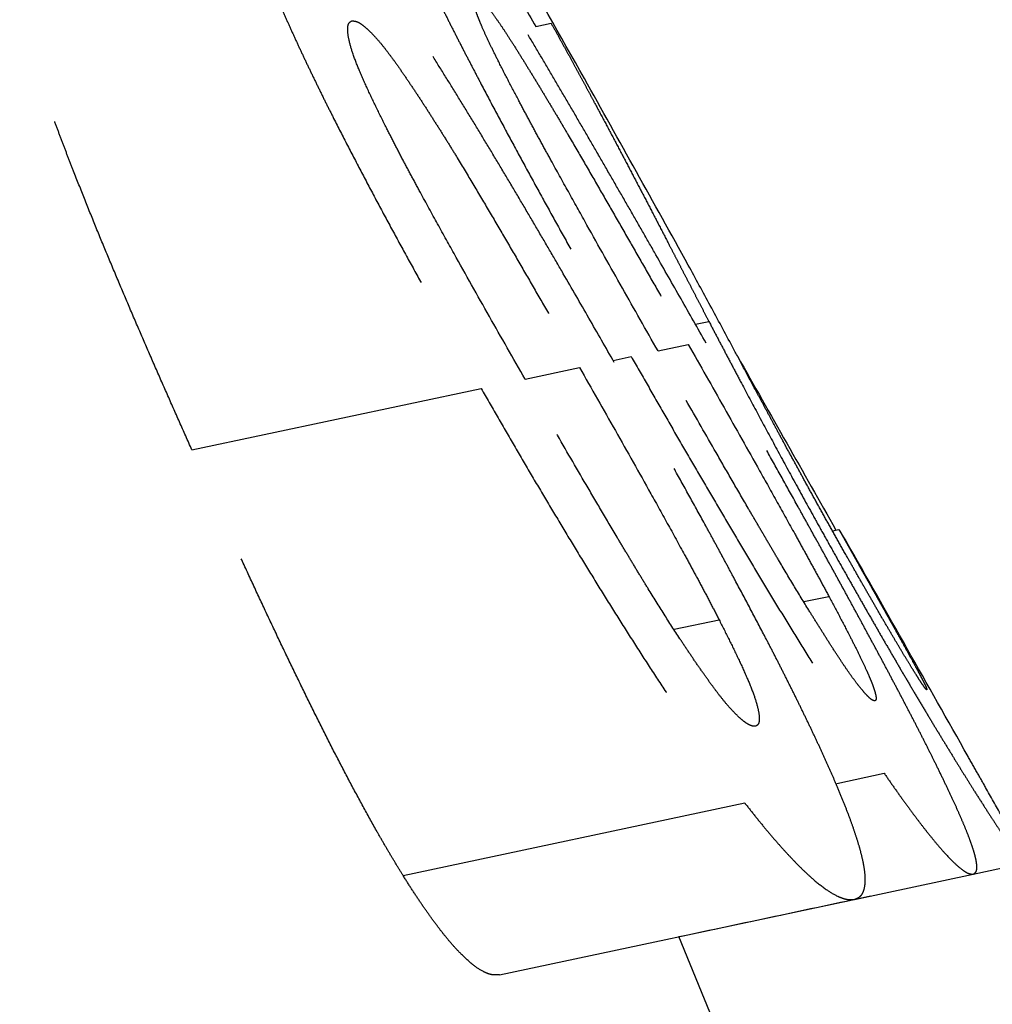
# Model space of a CAD drawing. Header units: millimetres. Extents: x -50096 to 615650, y 194565 to 243945.
# Tile 166 of 256: x 240233 to 240247, y 221542 to 221556. Entities that reach past the tile are written whole.
import ezdxf

# ---------------------------------------------------------------- set-up
doc = ezdxf.new("R2010")
doc.units = ezdxf.units.MM
doc.linetypes.add('ГТО-1 Пунктир', pattern=[7, 5, -2])
doc.layers.add('ГТО-2_Размеры_035', color=2, linetype='Continuous', lineweight=35)
doc.layers.add('ОГОС_Пунктир_025', color=151, linetype='ГТО-1 Пунктир', lineweight=25)

# ---------------------------------------------------------------- blocks, each defined once
blk = doc.blocks.new('ОГСО_Затвор_План')
at = {"layer": 'ОГОС_Пунктир_025'}
for p, q in [((-747.781, 49.423), (-747.559, 49.423)), ((-747.781, 49.423), (-747.559, 49.423)), ((-746.457, 44.866), (-746.262, 44.866)), ((-746.457, 44.866), (-746.262, 44.866)), ((-753.74, 44.609), (-749.589, 44.609)), ((-753.74, 44.609), (-749.589, 44.609)), ((-748.955, 44.609), (-748.175, 44.609)), ((-748.955, 44.609), (-748.175, 44.609)), ((-747.692, 44.609), (-747.432, 44.609)), ((-747.692, 44.609), (-747.432, 44.609)), ((-747.048, 44.609), (-746.613, 44.609)), ((-747.048, 44.609), (-746.613, 44.609)), ((-745.177, 41.629), (-745.085, 41.629)), ((-745.177, 41.629), (-745.085, 41.629)), ((-747.637, 40.738), (-746.994, 40.738)), ((-747.637, 40.738), (-746.994, 40.738)), ((-745.776, 40.738), (-745.417, 40.738)), ((-745.776, 40.738), (-745.417, 40.738)), ((-752.082, 38.145), (-747.177, 38.145)), ((-752.082, 38.145), (-747.177, 38.145)), ((-745.856, 38.145), (-745.174, 38.145)), ((-745.856, 38.145), (-745.174, 38.145)), ((-751.047, 36.5), (-745.952, 36.5)), ((-751.047, 36.5), (-745.952, 36.5)), ((-745.952, 36.5), (-744.246, 36.5)), ((-745.952, 36.5), (-744.246, 36.5)), ((-744.246, 36.5), (-743.505, 36.5)), ((-744.246, 36.5), (-743.505, 36.5))]:
    blk.add_line(p, q, dxfattribs=at)
blk.add_arc((-1117.17, -31.95), 374.999, 4.7854, 10.51747, dxfattribs=at)
blk.add_arc((-1117.17, -31.95), 374.999, 4.7854, 10.51747, dxfattribs=at)
for points, knots in [([(-747.682, 44.577), (-747.755, 44.806), (-747.901, 45.263), (-748.086, 45.833), (-748.235, 46.288), (-748.348, 46.629), (-748.461, 46.968), (-748.575, 47.307), (-748.69, 47.645), (-748.806, 47.982), (-748.922, 48.317), (-749.04, 48.648), (-749.157, 48.976), (-749.275, 49.299), (-749.395, 49.618), (-749.495, 49.88), (-749.576, 50.087), (-749.636, 50.239), (-749.696, 50.387), (-749.775, 50.578), (-749.873, 50.807), (-749.991, 51.071), (-750.107, 51.321), (-750.222, 51.555), (-750.333, 51.77), (-750.441, 51.965), (-750.546, 52.139), (-750.646, 52.292), (-750.741, 52.421), (-750.832, 52.525), (-750.917, 52.605), (-750.995, 52.662), (-751.072, 52.694), (-751.121, 52.702), (-751.145, 52.705)], [0, 0, 0, 0, 0.720382, 1.439536, 1.798502, 2.157079, 2.515139, 2.87272, 3.229817, 3.586167, 3.940861, 4.292479, 4.640895, 4.985858, 5.325978, 5.66166, 5.828022, 5.991584, 6.15119, 6.307769, 6.611127, 6.899694, 7.17517, 7.437218, 7.680612, 7.903092, 8.106214, 8.289549, 8.45035, 8.587359, 8.702836, 8.799208, 8.878171, 8.948832, 8.948832, 8.948832, 8.948832]), ([(-747.682, 44.577), (-747.755, 44.806), (-747.901, 45.263), (-748.086, 45.833), (-748.235, 46.288), (-748.348, 46.629), (-748.461, 46.968), (-748.575, 47.307), (-748.69, 47.645), (-748.806, 47.982), (-748.922, 48.317), (-749.04, 48.648), (-749.157, 48.976), (-749.275, 49.299), (-749.395, 49.618), (-749.495, 49.88), (-749.576, 50.087), (-749.636, 50.239), (-749.696, 50.387), (-749.775, 50.578), (-749.873, 50.807), (-749.991, 51.071), (-750.107, 51.321), (-750.222, 51.555), (-750.333, 51.77), (-750.441, 51.965), (-750.546, 52.139), (-750.646, 52.292), (-750.741, 52.421), (-750.832, 52.525), (-750.917, 52.605), (-750.995, 52.662), (-751.072, 52.694), (-751.121, 52.702), (-751.145, 52.705)], [0, 0, 0, 0, 0.720382, 1.439536, 1.798502, 2.157079, 2.515139, 2.87272, 3.229817, 3.586167, 3.940861, 4.292479, 4.640895, 4.985858, 5.325978, 5.66166, 5.828022, 5.991584, 6.15119, 6.307769, 6.611127, 6.899694, 7.17517, 7.437218, 7.680612, 7.903092, 8.106214, 8.289549, 8.45035, 8.587359, 8.702836, 8.799208, 8.878171, 8.948832, 8.948832, 8.948832, 8.948832]), ([(-746.364, 44.577), (-746.436, 44.804), (-746.58, 45.257), (-746.76, 45.822), (-746.904, 46.274), (-747.013, 46.612), (-747.122, 46.949), (-747.231, 47.286), (-747.34, 47.622), (-747.45, 47.957), (-747.56, 48.29), (-747.67, 48.621), (-747.779, 48.948), (-747.889, 49.271), (-747.998, 49.59), (-748.089, 49.853), (-748.161, 50.06), (-748.215, 50.213), (-748.268, 50.362), (-748.338, 50.553), (-748.422, 50.785), (-748.523, 51.051), (-748.621, 51.303), (-748.716, 51.539), (-748.806, 51.758), (-748.892, 51.955), (-748.973, 52.132), (-749.049, 52.286), (-749.119, 52.416), (-749.182, 52.521), (-749.239, 52.601), (-749.289, 52.659), (-749.336, 52.693), (-749.367, 52.702), (-749.381, 52.705)], [0, 0, 0, 0, 0.713226, 1.425255, 1.780667, 2.135698, 2.490218, 2.844257, 3.197793, 3.55064, 3.901971, 4.250295, 4.595405, 4.937126, 5.274049, 5.606422, 5.771167, 5.933129, 6.090919, 6.245529, 6.545074, 6.829567, 7.100165, 7.356455, 7.593343, 7.808374, 8.002821, 8.176056, 8.324101, 8.44569, 8.543561, 8.619185, 8.673001, 8.715655, 8.715655, 8.715655, 8.715655]), ([(-746.364, 44.577), (-746.436, 44.804), (-746.58, 45.257), (-746.76, 45.822), (-746.904, 46.274), (-747.013, 46.612), (-747.122, 46.949), (-747.231, 47.286), (-747.34, 47.622), (-747.45, 47.957), (-747.56, 48.29), (-747.67, 48.621), (-747.779, 48.948), (-747.889, 49.271), (-747.998, 49.59), (-748.089, 49.853), (-748.161, 50.06), (-748.215, 50.213), (-748.268, 50.362), (-748.338, 50.553), (-748.422, 50.785), (-748.523, 51.051), (-748.621, 51.303), (-748.716, 51.539), (-748.806, 51.758), (-748.892, 51.955), (-748.973, 52.132), (-749.049, 52.286), (-749.119, 52.416), (-749.182, 52.521), (-749.239, 52.601), (-749.289, 52.659), (-749.336, 52.693), (-749.367, 52.702), (-749.381, 52.705)], [0, 0, 0, 0, 0.713226, 1.425255, 1.780667, 2.135698, 2.490218, 2.844257, 3.197793, 3.55064, 3.901971, 4.250295, 4.595405, 4.937126, 5.274049, 5.606422, 5.771167, 5.933129, 6.090919, 6.245529, 6.545074, 6.829567, 7.100165, 7.356455, 7.593343, 7.808374, 8.002821, 8.176056, 8.324101, 8.44569, 8.543561, 8.619185, 8.673001, 8.715655, 8.715655, 8.715655, 8.715655]), ([(-748.752, 52.5), (-748.665, 52.223), (-748.49, 51.669), (-748.241, 50.879), (-748.004, 50.131), (-747.855, 49.659), (-747.781, 49.423)], [0, 0, 0, 0, 0.871476, 1.742953, 2.484828, 3.226704, 3.226704, 3.226704, 3.226704]), ([(-748.752, 52.5), (-748.665, 52.223), (-748.49, 51.669), (-748.241, 50.879), (-748.004, 50.131), (-747.855, 49.659), (-747.781, 49.423)], [0, 0, 0, 0, 0.871476, 1.742953, 2.484828, 3.226704, 3.226704, 3.226704, 3.226704]), ([(-753.74, 44.609), (-753.77, 44.75), (-753.829, 45.03), (-753.918, 45.451), (-754.005, 45.871), (-754.09, 46.291), (-754.174, 46.711), (-754.255, 47.13), (-754.335, 47.548), (-754.411, 47.964), (-754.483, 48.376), (-754.541, 48.717), (-754.585, 48.988), (-754.617, 49.189), (-754.647, 49.389), (-754.676, 49.587), (-754.703, 49.783), (-754.729, 49.978), (-754.753, 50.171), (-754.775, 50.361), (-754.794, 50.548), (-754.812, 50.729), (-754.826, 50.907), (-754.834, 51.023), (-754.838, 51.08)], [0, 0, 0, 0, 0.430254, 0.860046, 1.289344, 1.718042, 2.145959, 2.57325, 2.999505, 3.422361, 3.841035, 4.255535, 4.460461, 4.66372, 4.865822, 5.066367, 5.264666, 5.460937, 5.655547, 5.84749, 6.035367, 6.218373, 6.395455, 6.568365, 6.568365, 6.568365, 6.568365]), ([(-753.74, 44.609), (-753.77, 44.75), (-753.829, 45.03), (-753.918, 45.451), (-754.005, 45.871), (-754.09, 46.291), (-754.174, 46.711), (-754.255, 47.13), (-754.335, 47.548), (-754.411, 47.964), (-754.483, 48.376), (-754.541, 48.717), (-754.585, 48.988), (-754.617, 49.189), (-754.647, 49.389), (-754.676, 49.587), (-754.703, 49.783), (-754.729, 49.978), (-754.753, 50.171), (-754.775, 50.361), (-754.794, 50.548), (-754.812, 50.729), (-754.826, 50.907), (-754.834, 51.023), (-754.838, 51.08)], [0, 0, 0, 0, 0.430254, 0.860046, 1.289344, 1.718042, 2.145959, 2.57325, 2.999505, 3.422361, 3.841035, 4.255535, 4.460461, 4.66372, 4.865822, 5.066367, 5.264666, 5.460937, 5.655547, 5.84749, 6.035367, 6.218373, 6.395455, 6.568365, 6.568365, 6.568365, 6.568365]), ([(-751.339, 51.08), (-751.329, 51.022), (-751.31, 50.905), (-751.279, 50.727), (-751.245, 50.545), (-751.208, 50.36), (-751.168, 50.171), (-751.126, 49.979), (-751.082, 49.785), (-751.036, 49.588), (-750.987, 49.388), (-750.937, 49.186), (-750.885, 48.982), (-750.814, 48.709), (-750.721, 48.365), (-750.607, 47.952), (-750.489, 47.536), (-750.367, 47.118), (-750.243, 46.7), (-750.116, 46.282), (-749.987, 45.864), (-749.856, 45.446), (-749.723, 45.027), (-749.634, 44.749), (-749.589, 44.609)], [0, 0, 0, 0, 0.176718, 0.356982, 0.542191, 0.731386, 0.92432, 1.120692, 1.319879, 1.522282, 1.728301, 1.936856, 2.146928, 2.358397, 2.784634, 3.21392, 3.646356, 4.081674, 4.518116, 4.95513, 5.392862, 5.831142, 6.269877, 6.709042, 6.709042, 6.709042, 6.709042]), ([(-751.339, 51.08), (-751.329, 51.022), (-751.31, 50.905), (-751.279, 50.727), (-751.245, 50.545), (-751.208, 50.36), (-751.168, 50.171), (-751.126, 49.979), (-751.082, 49.785), (-751.036, 49.588), (-750.987, 49.388), (-750.937, 49.186), (-750.885, 48.982), (-750.814, 48.709), (-750.721, 48.365), (-750.607, 47.952), (-750.489, 47.536), (-750.367, 47.118), (-750.243, 46.7), (-750.116, 46.282), (-749.987, 45.864), (-749.856, 45.446), (-749.723, 45.027), (-749.634, 44.749), (-749.589, 44.609)], [0, 0, 0, 0, 0.176718, 0.356982, 0.542191, 0.731386, 0.92432, 1.120692, 1.319879, 1.522282, 1.728301, 1.936856, 2.146928, 2.358397, 2.784634, 3.21392, 3.646356, 4.081674, 4.518116, 4.95513, 5.392862, 5.831142, 6.269877, 6.709042, 6.709042, 6.709042, 6.709042]), ([(-749.283, 51.08), (-749.27, 51.023), (-749.244, 50.906), (-749.204, 50.728), (-749.161, 50.547), (-749.116, 50.362), (-749.069, 50.174), (-749.021, 49.984), (-748.97, 49.79), (-748.919, 49.593), (-748.865, 49.394), (-748.81, 49.193), (-748.754, 48.99), (-748.678, 48.717), (-748.58, 48.374), (-748.46, 47.96), (-748.338, 47.544), (-748.213, 47.126), (-748.086, 46.708), (-747.958, 46.288), (-747.828, 45.869), (-747.697, 45.449), (-747.565, 45.029), (-747.476, 44.749), (-747.432, 44.609)], [0, 0, 0, 0, 0.177938, 0.359373, 0.545677, 0.735894, 0.929766, 1.126997, 1.326971, 1.530052, 1.736648, 1.945729, 2.15643, 2.368613, 2.796151, 3.226624, 3.660052, 4.096566, 4.534537, 4.973057, 5.412261, 5.851986, 6.29214, 6.732696, 6.732696, 6.732696, 6.732696]), ([(-749.283, 51.08), (-749.27, 51.023), (-749.244, 50.906), (-749.204, 50.728), (-749.161, 50.547), (-749.116, 50.362), (-749.069, 50.174), (-749.021, 49.984), (-748.97, 49.79), (-748.919, 49.593), (-748.865, 49.394), (-748.81, 49.193), (-748.754, 48.99), (-748.678, 48.717), (-748.58, 48.374), (-748.46, 47.96), (-748.338, 47.544), (-748.213, 47.126), (-748.086, 46.708), (-747.958, 46.288), (-747.828, 45.869), (-747.697, 45.449), (-747.565, 45.029), (-747.476, 44.749), (-747.432, 44.609)], [0, 0, 0, 0, 0.177938, 0.359373, 0.545677, 0.735894, 0.929766, 1.126997, 1.326971, 1.530052, 1.736648, 1.945729, 2.15643, 2.368613, 2.796151, 3.226624, 3.660052, 4.096566, 4.534537, 4.973057, 5.412261, 5.851986, 6.29214, 6.732696, 6.732696, 6.732696, 6.732696]), ([(-750.128, 48.468), (-750.154, 48.569), (-750.205, 48.768), (-750.275, 49.06), (-750.333, 49.333), (-750.373, 49.573), (-750.388, 49.768), (-750.381, 49.899), (-750.363, 49.973), (-750.345, 50.011), (-750.318, 50.031), (-750.299, 50.036), (-750.29, 50.039)], [0, 0, 0, 0, 0.312474, 0.616275, 0.900183, 1.149311, 1.346099, 1.486805, 1.538093, 1.577028, 1.60744, 1.636125, 1.636125, 1.636125, 1.636125]), ([(-750.128, 48.468), (-750.154, 48.569), (-750.205, 48.768), (-750.275, 49.06), (-750.333, 49.333), (-750.373, 49.573), (-750.388, 49.768), (-750.381, 49.899), (-750.363, 49.973), (-750.345, 50.011), (-750.318, 50.031), (-750.299, 50.036), (-750.29, 50.039)], [0, 0, 0, 0, 0.312474, 0.616275, 0.900183, 1.149311, 1.346099, 1.486805, 1.538093, 1.577028, 1.60744, 1.636125, 1.636125, 1.636125, 1.636125]), ([(-750.29, 50.039), (-750.275, 50.035), (-750.244, 50.026), (-750.194, 49.994), (-750.143, 49.937), (-750.085, 49.859), (-750.022, 49.761), (-749.955, 49.64), (-749.886, 49.499), (-749.814, 49.341), (-749.742, 49.171), (-749.67, 48.993), (-749.597, 48.81), (-749.525, 48.623), (-749.454, 48.433), (-749.382, 48.24), (-749.311, 48.045), (-749.218, 47.78), (-749.103, 47.446), (-748.968, 47.044), (-748.833, 46.64), (-748.7, 46.235), (-748.568, 45.829), (-748.436, 45.423), (-748.305, 45.016), (-748.218, 44.745), (-748.175, 44.609)], [0, 0, 0, 0, 0.044344, 0.098651, 0.174533, 0.272692, 0.388904, 0.526096, 0.685324, 0.860214, 1.046689, 1.24024, 1.43737, 1.637522, 1.840298, 2.045759, 2.254265, 2.464823, 2.887587, 3.312152, 3.737992, 4.164603, 4.591685, 5.018859, 5.446151, 5.873548, 5.873548, 5.873548, 5.873548]), ([(-750.29, 50.039), (-750.275, 50.035), (-750.244, 50.026), (-750.194, 49.994), (-750.143, 49.937), (-750.085, 49.859), (-750.022, 49.761), (-749.955, 49.64), (-749.886, 49.499), (-749.814, 49.341), (-749.742, 49.171), (-749.67, 48.993), (-749.597, 48.81), (-749.525, 48.623), (-749.454, 48.433), (-749.382, 48.24), (-749.311, 48.045), (-749.218, 47.78), (-749.103, 47.446), (-748.968, 47.044), (-748.833, 46.64), (-748.7, 46.235), (-748.568, 45.829), (-748.436, 45.423), (-748.305, 45.016), (-748.218, 44.745), (-748.175, 44.609)], [0, 0, 0, 0, 0.044344, 0.098651, 0.174533, 0.272692, 0.388904, 0.526096, 0.685324, 0.860214, 1.046689, 1.24024, 1.43737, 1.637522, 1.840298, 2.045759, 2.254265, 2.464823, 2.887587, 3.312152, 3.737992, 4.164603, 4.591685, 5.018859, 5.446151, 5.873548, 5.873548, 5.873548, 5.873548]), ([(-748.233, 48.468), (-748.262, 48.569), (-748.317, 48.767), (-748.388, 49.028), (-748.444, 49.248), (-748.486, 49.421), (-748.518, 49.568), (-748.54, 49.687), (-748.554, 49.779), (-748.564, 49.857), (-748.568, 49.921), (-748.568, 49.971), (-748.564, 50.007), (-748.553, 50.03), (-748.541, 50.036), (-748.536, 50.039)], [0, 0, 0, 0, 0.313335, 0.618146, 0.811621, 0.991903, 1.154824, 1.262277, 1.354768, 1.432749, 1.497346, 1.547733, 1.582966, 1.604813, 1.621661, 1.621661, 1.621661, 1.621661]), ([(-748.233, 48.468), (-748.262, 48.569), (-748.317, 48.767), (-748.388, 49.028), (-748.444, 49.248), (-748.486, 49.421), (-748.518, 49.568), (-748.54, 49.687), (-748.554, 49.779), (-748.564, 49.857), (-748.568, 49.921), (-748.568, 49.971), (-748.564, 50.007), (-748.553, 50.03), (-748.541, 50.036), (-748.536, 50.039)], [0, 0, 0, 0, 0.313335, 0.618146, 0.811621, 0.991903, 1.154824, 1.262277, 1.354768, 1.432749, 1.497346, 1.547733, 1.582966, 1.604813, 1.621661, 1.621661, 1.621661, 1.621661]), ([(-748.536, 50.039), (-748.527, 50.035), (-748.506, 50.025), (-748.474, 49.99), (-748.439, 49.934), (-748.396, 49.856), (-748.347, 49.755), (-748.293, 49.633), (-748.235, 49.49), (-748.173, 49.33), (-748.109, 49.158), (-748.044, 48.979), (-747.979, 48.795), (-747.913, 48.609), (-747.848, 48.42), (-747.782, 48.228), (-747.716, 48.033), (-747.628, 47.768), (-747.518, 47.435), (-747.388, 47.034), (-747.258, 46.632), (-747.128, 46.228), (-746.998, 45.824), (-746.869, 45.419), (-746.741, 45.014), (-746.655, 44.744), (-746.613, 44.609)], [0, 0, 0, 0, 0.028894, 0.070412, 0.136866, 0.227885, 0.338715, 0.472338, 0.629168, 0.802252, 0.987149, 1.178772, 1.373675, 1.571447, 1.771716, 1.974543, 2.180496, 2.389332, 2.809931, 3.232099, 3.655335, 4.079347, 4.503914, 4.928563, 5.353322, 5.778176, 5.778176, 5.778176, 5.778176]), ([(-748.536, 50.039), (-748.527, 50.035), (-748.506, 50.025), (-748.474, 49.99), (-748.439, 49.934), (-748.396, 49.856), (-748.347, 49.755), (-748.293, 49.633), (-748.235, 49.49), (-748.173, 49.33), (-748.109, 49.158), (-748.044, 48.979), (-747.979, 48.795), (-747.913, 48.609), (-747.848, 48.42), (-747.782, 48.228), (-747.716, 48.033), (-747.628, 47.768), (-747.518, 47.435), (-747.388, 47.034), (-747.258, 46.632), (-747.128, 46.228), (-746.998, 45.824), (-746.869, 45.419), (-746.741, 45.014), (-746.655, 44.744), (-746.613, 44.609)], [0, 0, 0, 0, 0.028894, 0.070412, 0.136866, 0.227885, 0.338715, 0.472338, 0.629168, 0.802252, 0.987149, 1.178772, 1.373675, 1.571447, 1.771716, 1.974543, 2.180496, 2.389332, 2.809931, 3.232099, 3.655335, 4.079347, 4.503914, 4.928563, 5.353322, 5.778176, 5.778176, 5.778176, 5.778176]), ([(-747.559, 49.423), (-747.541, 49.367), (-747.507, 49.255), (-747.457, 49.09), (-747.409, 48.929), (-747.362, 48.773), (-747.318, 48.622), (-747.274, 48.476), (-747.233, 48.333), (-747.179, 48.148), (-747.113, 47.92), (-747.035, 47.648), (-746.958, 47.378), (-746.883, 47.109), (-746.808, 46.842), (-746.733, 46.573), (-746.659, 46.302), (-746.596, 46.074), (-746.545, 45.889), (-746.506, 45.749), (-746.468, 45.607), (-746.428, 45.464), (-746.388, 45.318), (-746.347, 45.17), (-746.305, 45.019), (-746.277, 44.917), (-746.262, 44.866)], [0, 0, 0, 0, 0.176924, 0.3508, 0.518655, 0.680358, 0.837806, 0.99109, 1.138837, 1.283218, 1.569114, 1.851951, 2.132978, 2.411292, 2.688067, 2.966793, 3.247592, 3.531796, 3.676366, 3.822331, 3.968882, 4.117214, 4.268527, 4.421952, 4.578486, 4.738599, 4.738599, 4.738599, 4.738599]), ([(-747.559, 49.423), (-747.541, 49.367), (-747.507, 49.255), (-747.457, 49.09), (-747.409, 48.929), (-747.362, 48.773), (-747.318, 48.622), (-747.274, 48.476), (-747.233, 48.333), (-747.179, 48.148), (-747.113, 47.92), (-747.035, 47.648), (-746.958, 47.378), (-746.883, 47.109), (-746.808, 46.842), (-746.733, 46.573), (-746.659, 46.302), (-746.596, 46.074), (-746.545, 45.889), (-746.506, 45.749), (-746.468, 45.607), (-746.428, 45.464), (-746.388, 45.318), (-746.347, 45.17), (-746.305, 45.019), (-746.277, 44.917), (-746.262, 44.866)], [0, 0, 0, 0, 0.176924, 0.3508, 0.518655, 0.680358, 0.837806, 0.99109, 1.138837, 1.283218, 1.569114, 1.851951, 2.132978, 2.411292, 2.688067, 2.966793, 3.247592, 3.531796, 3.676366, 3.822331, 3.968882, 4.117214, 4.268527, 4.421952, 4.578486, 4.738599, 4.738599, 4.738599, 4.738599]), ([(-748.955, 44.609), (-749.059, 44.931), (-749.264, 45.575), (-749.517, 46.382), (-749.714, 47.027), (-749.835, 47.43), (-749.929, 47.752), (-749.998, 47.991), (-750.064, 48.23), (-750.107, 48.389), (-750.128, 48.468)], [0, 0, 0, 0, 1.014642, 2.028449, 2.534442, 3.03898, 3.290222, 3.539962, 3.787586, 4.033598, 4.033598, 4.033598, 4.033598]), ([(-748.955, 44.609), (-749.059, 44.931), (-749.264, 45.575), (-749.517, 46.382), (-749.714, 47.027), (-749.835, 47.43), (-749.929, 47.752), (-749.998, 47.991), (-750.064, 48.23), (-750.107, 48.389), (-750.128, 48.468)], [0, 0, 0, 0, 1.014642, 2.028449, 2.534442, 3.03898, 3.290222, 3.539962, 3.787586, 4.033598, 4.033598, 4.033598, 4.033598]), ([(-747.048, 44.609), (-747.15, 44.932), (-747.354, 45.577), (-747.607, 46.384), (-747.805, 47.03), (-747.928, 47.432), (-748.025, 47.753), (-748.096, 47.993), (-748.165, 48.231), (-748.211, 48.389), (-748.233, 48.468)], [0, 0, 0, 0, 1.015484, 2.03013, 2.536537, 3.041493, 3.29295, 3.54292, 3.790796, 4.037073, 4.037073, 4.037073, 4.037073]), ([(-747.048, 44.609), (-747.15, 44.932), (-747.354, 45.577), (-747.607, 46.384), (-747.805, 47.03), (-747.928, 47.432), (-748.025, 47.753), (-748.096, 47.993), (-748.165, 48.231), (-748.211, 48.389), (-748.233, 48.468)], [0, 0, 0, 0, 1.015484, 2.03013, 2.536537, 3.041493, 3.29295, 3.54292, 3.790796, 4.037073, 4.037073, 4.037073, 4.037073]), ([(-745.627, 43.116), (-745.644, 43.175), (-745.678, 43.293), (-745.729, 43.467), (-745.778, 43.636), (-745.842, 43.856), (-745.92, 44.127), (-746.043, 44.552), (-746.196, 45.076), (-746.32, 45.492), (-746.381, 45.699)], [0, 0, 0, 0, 0.186707, 0.367592, 0.543273, 0.71599, 1.054606, 1.388181, 2.044346, 2.691193, 2.691193, 2.691193, 2.691193]), ([(-745.627, 43.116), (-745.644, 43.175), (-745.678, 43.293), (-745.729, 43.467), (-745.778, 43.636), (-745.842, 43.856), (-745.92, 44.127), (-746.043, 44.552), (-746.196, 45.076), (-746.32, 45.492), (-746.381, 45.699)], [0, 0, 0, 0, 0.186707, 0.367592, 0.543273, 0.71599, 1.054606, 1.388181, 2.044346, 2.691193, 2.691193, 2.691193, 2.691193]), ([(-746.262, 44.866), (-746.242, 44.791), (-746.2, 44.642), (-746.136, 44.416), (-746.071, 44.187), (-745.982, 43.872), (-745.866, 43.468), (-745.721, 42.971), (-745.569, 42.459), (-745.438, 42.023), (-745.329, 41.668), (-745.245, 41.397), (-745.16, 41.125), (-745.103, 40.944), (-745.074, 40.853)], [0, 0, 0, 0, 0.231865, 0.465788, 0.703739, 0.9466, 1.447655, 1.965583, 2.498918, 3.049339, 3.330719, 3.614638, 3.899633, 4.185226, 4.185226, 4.185226, 4.185226]), ([(-746.262, 44.866), (-746.242, 44.791), (-746.2, 44.642), (-746.136, 44.416), (-746.071, 44.187), (-745.982, 43.872), (-745.866, 43.468), (-745.721, 42.971), (-745.569, 42.459), (-745.438, 42.023), (-745.329, 41.668), (-745.245, 41.397), (-745.16, 41.125), (-745.103, 40.944), (-745.074, 40.853)], [0, 0, 0, 0, 0.231865, 0.465788, 0.703739, 0.9466, 1.447655, 1.965583, 2.498918, 3.049339, 3.330719, 3.614638, 3.899633, 4.185226, 4.185226, 4.185226, 4.185226]), ([(-752.082, 38.145), (-752.102, 38.201), (-752.143, 38.314), (-752.202, 38.486), (-752.26, 38.662), (-752.338, 38.904), (-752.432, 39.215), (-752.543, 39.597), (-752.653, 39.99), (-752.76, 40.392), (-752.865, 40.802), (-752.969, 41.217), (-753.071, 41.635), (-753.171, 42.056), (-753.269, 42.479), (-753.366, 42.903), (-753.461, 43.329), (-753.555, 43.755), (-753.648, 44.182), (-753.709, 44.467), (-753.74, 44.609)], [0, 0, 0, 0, 0.178864, 0.360597, 0.546151, 0.734732, 1.122277, 1.521196, 1.928813, 2.346187, 2.770701, 3.198505, 3.628619, 4.06112, 4.495649, 4.931282, 5.367422, 5.803991, 6.240903, 6.678138, 6.678138, 6.678138, 6.678138]), ([(-752.082, 38.145), (-752.102, 38.201), (-752.143, 38.314), (-752.202, 38.486), (-752.26, 38.662), (-752.338, 38.904), (-752.432, 39.215), (-752.543, 39.597), (-752.653, 39.99), (-752.76, 40.392), (-752.865, 40.802), (-752.969, 41.217), (-753.071, 41.635), (-753.171, 42.056), (-753.269, 42.479), (-753.366, 42.903), (-753.461, 43.329), (-753.555, 43.755), (-753.648, 44.182), (-753.709, 44.467), (-753.74, 44.609)], [0, 0, 0, 0, 0.178864, 0.360597, 0.546151, 0.734732, 1.122277, 1.521196, 1.928813, 2.346187, 2.770701, 3.198505, 3.628619, 4.06112, 4.495649, 4.931282, 5.367422, 5.803991, 6.240903, 6.678138, 6.678138, 6.678138, 6.678138]), ([(-749.589, 44.609), (-749.543, 44.467), (-749.451, 44.182), (-749.31, 43.755), (-749.169, 43.33), (-749.027, 42.905), (-748.882, 42.483), (-748.735, 42.061), (-748.587, 41.642), (-748.437, 41.224), (-748.284, 40.811), (-748.131, 40.402), (-747.975, 39.999), (-747.817, 39.604), (-747.659, 39.218), (-747.526, 38.905), (-747.418, 38.662), (-747.338, 38.486), (-747.258, 38.314), (-747.204, 38.201), (-747.177, 38.145)], [0, 0, 0, 0, 0.449527, 0.898513, 1.346923, 1.794618, 2.241433, 2.687522, 3.13291, 3.576851, 4.017752, 4.454845, 4.887477, 5.313828, 5.732162, 6.137822, 6.334895, 6.528627, 6.718164, 6.904564, 6.904564, 6.904564, 6.904564]), ([(-749.589, 44.609), (-749.543, 44.467), (-749.451, 44.182), (-749.31, 43.755), (-749.169, 43.33), (-749.027, 42.905), (-748.882, 42.483), (-748.735, 42.061), (-748.587, 41.642), (-748.437, 41.224), (-748.284, 40.811), (-748.131, 40.402), (-747.975, 39.999), (-747.817, 39.604), (-747.659, 39.218), (-747.526, 38.905), (-747.418, 38.662), (-747.338, 38.486), (-747.258, 38.314), (-747.204, 38.201), (-747.177, 38.145)], [0, 0, 0, 0, 0.449527, 0.898513, 1.346923, 1.794618, 2.241433, 2.687522, 3.13291, 3.576851, 4.017752, 4.454845, 4.887477, 5.313828, 5.732162, 6.137822, 6.334895, 6.528627, 6.718164, 6.904564, 6.904564, 6.904564, 6.904564]), ([(-746.806, 39.167), (-746.82, 39.171), (-746.853, 39.179), (-746.902, 39.215), (-746.955, 39.273), (-747.014, 39.351), (-747.079, 39.452), (-747.148, 39.573), (-747.219, 39.716), (-747.292, 39.875), (-747.366, 40.045), (-747.441, 40.223), (-747.515, 40.406), (-747.614, 40.656), (-747.736, 40.977), (-747.854, 41.304), (-747.948, 41.569), (-748.017, 41.769), (-748.086, 41.97), (-748.178, 42.239), (-748.291, 42.576), (-748.471, 43.117), (-748.693, 43.795), (-748.868, 44.338), (-748.955, 44.609)], [0, 0, 0, 0, 0.044045, 0.100471, 0.178917, 0.277983, 0.396363, 0.536467, 0.697478, 0.873908, 1.061435, 1.255074, 1.452026, 1.652303, 2.062868, 2.482586, 2.694018, 2.906129, 3.118595, 3.331318, 3.757937, 4.185557, 5.041392, 5.89763, 5.89763, 5.89763, 5.89763]), ([(-746.806, 39.167), (-746.82, 39.171), (-746.853, 39.179), (-746.902, 39.215), (-746.955, 39.273), (-747.014, 39.351), (-747.079, 39.452), (-747.148, 39.573), (-747.219, 39.716), (-747.292, 39.875), (-747.366, 40.045), (-747.441, 40.223), (-747.515, 40.406), (-747.614, 40.656), (-747.736, 40.977), (-747.854, 41.304), (-747.948, 41.569), (-748.017, 41.769), (-748.086, 41.97), (-748.178, 42.239), (-748.291, 42.576), (-748.471, 43.117), (-748.693, 43.795), (-748.868, 44.338), (-748.955, 44.609)], [0, 0, 0, 0, 0.044045, 0.100471, 0.178917, 0.277983, 0.396363, 0.536467, 0.697478, 0.873908, 1.061435, 1.255074, 1.452026, 1.652303, 2.062868, 2.482586, 2.694018, 2.906129, 3.118595, 3.331318, 3.757937, 4.185557, 5.041392, 5.89763, 5.89763, 5.89763, 5.89763]), ([(-748.175, 44.609), (-748.072, 44.286), (-747.866, 43.639), (-747.613, 42.83), (-747.414, 42.183), (-747.293, 41.779), (-747.197, 41.456), (-747.127, 41.216), (-747.06, 40.976), (-747.016, 40.817), (-746.994, 40.738)], [0, 0, 0, 0, 1.018202, 2.035572, 2.54333, 3.049637, 3.301802, 3.552501, 3.801067, 4.047975, 4.047975, 4.047975, 4.047975]), ([(-748.175, 44.609), (-748.072, 44.286), (-747.866, 43.639), (-747.613, 42.83), (-747.414, 42.183), (-747.293, 41.779), (-747.197, 41.456), (-747.127, 41.216), (-747.06, 40.976), (-747.016, 40.817), (-746.994, 40.738)], [0, 0, 0, 0, 1.018202, 2.035572, 2.54333, 3.049637, 3.301802, 3.552501, 3.801067, 4.047975, 4.047975, 4.047975, 4.047975]), ([(-745.863, 38.125), (-745.875, 38.183), (-745.898, 38.3), (-745.936, 38.477), (-745.976, 38.658), (-746.018, 38.842), (-746.063, 39.03), (-746.11, 39.22), (-746.158, 39.413), (-746.208, 39.609), (-746.26, 39.807), (-746.314, 40.008), (-746.369, 40.211), (-746.444, 40.483), (-746.54, 40.825), (-746.639, 41.168), (-746.719, 41.444), (-746.779, 41.651), (-746.841, 41.859), (-746.924, 42.138), (-747.03, 42.486), (-747.157, 42.904), (-747.286, 43.322), (-747.417, 43.74), (-747.549, 44.159), (-747.637, 44.438), (-747.682, 44.577)], [0, 0, 0, 0, 0.177046, 0.357575, 0.542947, 0.732218, 0.925189, 1.121465, 1.320218, 1.522003, 1.727563, 1.935874, 2.145861, 2.357047, 2.782839, 3.212112, 3.427462, 3.6436, 3.860758, 4.078665, 4.515229, 4.95232, 5.390083, 5.828359, 6.267048, 6.706133, 6.706133, 6.706133, 6.706133]), ([(-745.863, 38.125), (-745.875, 38.183), (-745.898, 38.3), (-745.936, 38.477), (-745.976, 38.658), (-746.018, 38.842), (-746.063, 39.03), (-746.11, 39.22), (-746.158, 39.413), (-746.208, 39.609), (-746.26, 39.807), (-746.314, 40.008), (-746.369, 40.211), (-746.444, 40.483), (-746.54, 40.825), (-746.639, 41.168), (-746.719, 41.444), (-746.779, 41.651), (-746.841, 41.859), (-746.924, 42.138), (-747.03, 42.486), (-747.157, 42.904), (-747.286, 43.322), (-747.417, 43.74), (-747.549, 44.159), (-747.637, 44.438), (-747.682, 44.577)], [0, 0, 0, 0, 0.177046, 0.357575, 0.542947, 0.732218, 0.925189, 1.121465, 1.320218, 1.522003, 1.727563, 1.935874, 2.145861, 2.357047, 2.782839, 3.212112, 3.427462, 3.6436, 3.860758, 4.078665, 4.515229, 4.95232, 5.390083, 5.828359, 6.267048, 6.706133, 6.706133, 6.706133, 6.706133]), ([(-747.432, 44.609), (-747.387, 44.468), (-747.296, 44.184), (-747.16, 43.76), (-747.023, 43.336), (-746.885, 42.914), (-746.745, 42.493), (-746.605, 42.072), (-746.464, 41.653), (-746.322, 41.237), (-746.179, 40.823), (-746.035, 40.414), (-745.891, 40.01), (-745.746, 39.614), (-745.602, 39.226), (-745.482, 38.911), (-745.386, 38.667), (-745.315, 38.489), (-745.245, 38.315), (-745.198, 38.201), (-745.174, 38.145)], [0, 0, 0, 0, 0.446342, 0.892159, 1.337414, 1.781971, 2.225651, 2.668603, 3.110848, 3.551634, 3.98936, 4.423264, 4.852699, 5.275716, 5.690509, 6.092292, 6.287204, 6.478621, 6.665645, 6.849342, 6.849342, 6.849342, 6.849342]), ([(-747.432, 44.609), (-747.387, 44.468), (-747.296, 44.184), (-747.16, 43.76), (-747.023, 43.336), (-746.885, 42.914), (-746.745, 42.493), (-746.605, 42.072), (-746.464, 41.653), (-746.322, 41.237), (-746.179, 40.823), (-746.035, 40.414), (-745.891, 40.01), (-745.746, 39.614), (-745.602, 39.226), (-745.482, 38.911), (-745.386, 38.667), (-745.315, 38.489), (-745.245, 38.315), (-745.198, 38.201), (-745.174, 38.145)], [0, 0, 0, 0, 0.446342, 0.892159, 1.337414, 1.781971, 2.225651, 2.668603, 3.110848, 3.551634, 3.98936, 4.423264, 4.852699, 5.275716, 5.690509, 6.092292, 6.287204, 6.478621, 6.665645, 6.849342, 6.849342, 6.849342, 6.849342]), ([(-745.091, 39.167), (-745.1, 39.171), (-745.122, 39.181), (-745.153, 39.218), (-745.191, 39.275), (-745.235, 39.355), (-745.286, 39.457), (-745.343, 39.581), (-745.403, 39.725), (-745.467, 39.886), (-745.533, 40.058), (-745.599, 40.237), (-745.666, 40.42), (-745.757, 40.672), (-745.87, 40.994), (-745.981, 41.32), (-746.07, 41.585), (-746.136, 41.784), (-746.202, 41.984), (-746.291, 42.252), (-746.4, 42.588), (-746.574, 43.126), (-746.79, 43.8), (-746.962, 44.339), (-747.048, 44.609)], [0, 0, 0, 0, 0.028814, 0.072948, 0.14213, 0.234015, 0.34708, 0.483607, 0.642149, 0.816707, 1.002545, 1.194404, 1.389739, 1.588573, 1.996528, 2.413273, 2.623019, 2.83346, 3.044249, 3.255309, 3.678657, 4.103013, 4.95229, 5.801975, 5.801975, 5.801975, 5.801975]), ([(-745.091, 39.167), (-745.1, 39.171), (-745.122, 39.181), (-745.153, 39.218), (-745.191, 39.275), (-745.235, 39.355), (-745.286, 39.457), (-745.343, 39.581), (-745.403, 39.725), (-745.467, 39.886), (-745.533, 40.058), (-745.599, 40.237), (-745.666, 40.42), (-745.757, 40.672), (-745.87, 40.994), (-745.981, 41.32), (-746.07, 41.585), (-746.136, 41.784), (-746.202, 41.984), (-746.291, 42.252), (-746.4, 42.588), (-746.574, 43.126), (-746.79, 43.8), (-746.962, 44.339), (-747.048, 44.609)], [0, 0, 0, 0, 0.028814, 0.072948, 0.14213, 0.234015, 0.34708, 0.483607, 0.642149, 0.816707, 1.002545, 1.194404, 1.389739, 1.588573, 1.996528, 2.413273, 2.623019, 2.83346, 3.044249, 3.255309, 3.678657, 4.103013, 4.95229, 5.801975, 5.801975, 5.801975, 5.801975]), ([(-746.613, 44.609), (-746.51, 44.285), (-746.306, 43.638), (-746.052, 42.828), (-745.852, 42.18), (-745.728, 41.776), (-745.63, 41.454), (-745.558, 41.214), (-745.487, 40.975), (-745.44, 40.817), (-745.417, 40.738)], [0, 0, 0, 0, 1.019225, 2.037615, 2.54588, 3.052696, 3.30512, 3.556094, 3.804955, 4.052173, 4.052173, 4.052173, 4.052173]), ([(-746.613, 44.609), (-746.51, 44.285), (-746.306, 43.638), (-746.052, 42.828), (-745.852, 42.18), (-745.728, 41.776), (-745.63, 41.454), (-745.558, 41.214), (-745.487, 40.975), (-745.44, 40.817), (-745.417, 40.738)], [0, 0, 0, 0, 1.019225, 2.037615, 2.54588, 3.052696, 3.30512, 3.556094, 3.804955, 4.052173, 4.052173, 4.052173, 4.052173]), ([(-744.439, 38.125), (-744.454, 38.183), (-744.484, 38.3), (-744.53, 38.477), (-744.579, 38.657), (-744.629, 38.841), (-744.681, 39.027), (-744.734, 39.217), (-744.788, 39.408), (-744.844, 39.603), (-744.901, 39.8), (-744.959, 39.999), (-745.018, 40.2), (-745.078, 40.403), (-745.139, 40.607), (-745.2, 40.813), (-745.262, 41.019), (-745.325, 41.226), (-745.387, 41.433), (-745.451, 41.641), (-745.514, 41.849), (-745.6, 42.128), (-745.707, 42.477), (-745.837, 42.897), (-745.968, 43.317), (-746.1, 43.737), (-746.232, 44.157), (-746.32, 44.437), (-746.364, 44.577)], [0, 0, 0, 0, 0.179116, 0.361489, 0.548371, 0.738861, 0.932757, 1.129692, 1.328893, 1.530832, 1.736202, 1.944101, 2.15361, 2.364861, 2.57817, 2.793078, 3.008828, 3.225002, 3.44145, 3.65851, 3.876362, 4.094857, 4.53314, 4.972415, 5.412215, 5.852411, 6.292924, 6.733739, 6.733739, 6.733739, 6.733739]), ([(-744.439, 38.125), (-744.454, 38.183), (-744.484, 38.3), (-744.53, 38.477), (-744.579, 38.657), (-744.629, 38.841), (-744.681, 39.027), (-744.734, 39.217), (-744.788, 39.408), (-744.844, 39.603), (-744.901, 39.8), (-744.959, 39.999), (-745.018, 40.2), (-745.078, 40.403), (-745.139, 40.607), (-745.2, 40.813), (-745.262, 41.019), (-745.325, 41.226), (-745.387, 41.433), (-745.451, 41.641), (-745.514, 41.849), (-745.6, 42.128), (-745.707, 42.477), (-745.837, 42.897), (-745.968, 43.317), (-746.1, 43.737), (-746.232, 44.157), (-746.32, 44.437), (-746.364, 44.577)], [0, 0, 0, 0, 0.179116, 0.361489, 0.548371, 0.738861, 0.932757, 1.129692, 1.328893, 1.530832, 1.736202, 1.944101, 2.15361, 2.364861, 2.57817, 2.793078, 3.008828, 3.225002, 3.44145, 3.65851, 3.876362, 4.094857, 4.53314, 4.972415, 5.412215, 5.852411, 6.292924, 6.733739, 6.733739, 6.733739, 6.733739]), ([(-745.064, 41.266), (-745.09, 41.348), (-745.141, 41.51), (-745.216, 41.753), (-745.29, 41.993), (-745.362, 42.228), (-745.431, 42.459), (-745.498, 42.683), (-745.563, 42.901), (-745.606, 43.045), (-745.627, 43.116)], [0, 0, 0, 0, 0.2562, 0.51094, 0.762247, 1.008662, 1.249811, 1.484022, 1.710548, 1.933063, 1.933063, 1.933063, 1.933063]), ([(-745.064, 41.266), (-745.09, 41.348), (-745.141, 41.51), (-745.216, 41.753), (-745.29, 41.993), (-745.362, 42.228), (-745.431, 42.459), (-745.498, 42.683), (-745.563, 42.901), (-745.606, 43.045), (-745.627, 43.116)], [0, 0, 0, 0, 0.2562, 0.51094, 0.762247, 1.008662, 1.249811, 1.484022, 1.710548, 1.933063, 1.933063, 1.933063, 1.933063]), ([(-745.085, 41.629), (-745.062, 41.556), (-745.016, 41.41), (-744.948, 41.192), (-744.88, 40.975), (-744.813, 40.76), (-744.747, 40.549), (-744.683, 40.342), (-744.621, 40.142), (-744.562, 39.951), (-744.508, 39.773), (-744.464, 39.628), (-744.431, 39.515), (-744.406, 39.43), (-744.386, 39.357), (-744.369, 39.297), (-744.357, 39.249), (-744.348, 39.214), (-744.344, 39.191), (-744.343, 39.176), (-744.344, 39.17), (-744.345, 39.167)], [0, 0, 0, 0, 0.229444, 0.457923, 0.685051, 0.910912, 1.133606, 1.350376, 1.560479, 1.762317, 1.950056, 2.117529, 2.216669, 2.304859, 2.380811, 2.443758, 2.49344, 2.529342, 2.551652, 2.564235, 2.572111, 2.572111, 2.572111, 2.572111]), ([(-745.085, 41.629), (-745.062, 41.556), (-745.016, 41.41), (-744.948, 41.192), (-744.88, 40.975), (-744.813, 40.76), (-744.747, 40.549), (-744.683, 40.342), (-744.621, 40.142), (-744.562, 39.951), (-744.508, 39.773), (-744.464, 39.628), (-744.431, 39.515), (-744.406, 39.43), (-744.386, 39.357), (-744.369, 39.297), (-744.357, 39.249), (-744.348, 39.214), (-744.344, 39.191), (-744.343, 39.176), (-744.344, 39.17), (-744.345, 39.167)], [0, 0, 0, 0, 0.229444, 0.457923, 0.685051, 0.910912, 1.133606, 1.350376, 1.560479, 1.762317, 1.950056, 2.117529, 2.216669, 2.304859, 2.380811, 2.443758, 2.49344, 2.529342, 2.551652, 2.564235, 2.572111, 2.572111, 2.572111, 2.572111]), ([(-744.345, 39.167), (-744.348, 39.171), (-744.356, 39.181), (-744.369, 39.206), (-744.387, 39.249), (-744.413, 39.314), (-744.446, 39.401), (-744.485, 39.509), (-744.531, 39.637), (-744.581, 39.783), (-744.635, 39.943), (-744.693, 40.116), (-744.753, 40.296), (-744.814, 40.484), (-744.876, 40.676), (-744.939, 40.872), (-745.001, 41.069), (-745.043, 41.2), (-745.064, 41.266)], [0, 0, 0, 0, 0.01451, 0.039601, 0.08466, 0.153976, 0.247909, 0.363876, 0.500794, 0.655603, 0.825867, 1.008941, 1.200194, 1.397543, 1.600332, 1.806334, 2.013326, 2.220836, 2.220836, 2.220836, 2.220836]), ([(-744.345, 39.167), (-744.348, 39.171), (-744.356, 39.181), (-744.369, 39.206), (-744.387, 39.249), (-744.413, 39.314), (-744.446, 39.401), (-744.485, 39.509), (-744.531, 39.637), (-744.581, 39.783), (-744.635, 39.943), (-744.693, 40.116), (-744.753, 40.296), (-744.814, 40.484), (-744.876, 40.676), (-744.939, 40.872), (-745.001, 41.069), (-745.043, 41.2), (-745.064, 41.266)], [0, 0, 0, 0, 0.01451, 0.039601, 0.08466, 0.153976, 0.247909, 0.363876, 0.500794, 0.655603, 0.825867, 1.008941, 1.200194, 1.397543, 1.600332, 1.806334, 2.013326, 2.220836, 2.220836, 2.220836, 2.220836]), ([(-745.074, 40.853), (-745.05, 40.777), (-745.003, 40.627), (-744.931, 40.402), (-744.859, 40.18), (-744.788, 39.96), (-744.716, 39.742), (-744.645, 39.526), (-744.574, 39.313), (-744.503, 39.103), (-744.433, 38.897), (-744.365, 38.699), (-744.298, 38.507), (-744.233, 38.323), (-744.17, 38.144), (-744.109, 37.972), (-744.049, 37.808), (-743.986, 37.636), (-743.92, 37.459), (-743.854, 37.282), (-743.792, 37.123), (-743.737, 36.983), (-743.688, 36.863), (-743.645, 36.761), (-743.608, 36.678), (-743.577, 36.613), (-743.554, 36.565), (-743.536, 36.534), (-743.524, 36.516), (-743.514, 36.506), (-743.508, 36.502), (-743.505, 36.5)], [0, 0, 0, 0, 0.237601, 0.473695, 0.707179, 0.938481, 1.168122, 1.395538, 1.620181, 1.842353, 2.060417, 2.270881, 2.473026, 2.668654, 2.858259, 3.040719, 3.215836, 3.383112, 3.591316, 3.780952, 3.951101, 4.101649, 4.232256, 4.341664, 4.431495, 4.504238, 4.559963, 4.590347, 4.611114, 4.624128, 4.633376, 4.633376, 4.633376, 4.633376]), ([(-745.074, 40.853), (-745.05, 40.777), (-745.003, 40.627), (-744.931, 40.402), (-744.859, 40.18), (-744.788, 39.96), (-744.716, 39.742), (-744.645, 39.526), (-744.574, 39.313), (-744.503, 39.103), (-744.433, 38.897), (-744.365, 38.699), (-744.298, 38.507), (-744.233, 38.323), (-744.17, 38.144), (-744.109, 37.972), (-744.049, 37.808), (-743.986, 37.636), (-743.92, 37.459), (-743.854, 37.282), (-743.792, 37.123), (-743.737, 36.983), (-743.688, 36.863), (-743.645, 36.761), (-743.608, 36.678), (-743.577, 36.613), (-743.554, 36.565), (-743.536, 36.534), (-743.524, 36.516), (-743.514, 36.506), (-743.508, 36.502), (-743.505, 36.5)], [0, 0, 0, 0, 0.237601, 0.473695, 0.707179, 0.938481, 1.168122, 1.395538, 1.620181, 1.842353, 2.060417, 2.270881, 2.473026, 2.668654, 2.858259, 3.040719, 3.215836, 3.383112, 3.591316, 3.780952, 3.951101, 4.101649, 4.232256, 4.341664, 4.431495, 4.504238, 4.559963, 4.590347, 4.611114, 4.624128, 4.633376, 4.633376, 4.633376, 4.633376]), ([(-746.994, 40.738), (-746.968, 40.637), (-746.915, 40.438), (-746.843, 40.147), (-746.782, 39.875), (-746.738, 39.634), (-746.718, 39.439), (-746.72, 39.308), (-746.737, 39.233), (-746.752, 39.195), (-746.778, 39.174), (-746.797, 39.169), (-746.806, 39.167)], [0, 0, 0, 0, 0.312409, 0.616207, 0.900335, 1.149594, 1.347703, 1.488941, 1.539928, 1.578705, 1.608335, 1.636328, 1.636328, 1.636328, 1.636328]), ([(-746.994, 40.738), (-746.968, 40.637), (-746.915, 40.438), (-746.843, 40.147), (-746.782, 39.875), (-746.738, 39.634), (-746.718, 39.439), (-746.72, 39.308), (-746.737, 39.233), (-746.752, 39.195), (-746.778, 39.174), (-746.797, 39.169), (-746.806, 39.167)], [0, 0, 0, 0, 0.312409, 0.616207, 0.900335, 1.149594, 1.347703, 1.488941, 1.539928, 1.578705, 1.608335, 1.636328, 1.636328, 1.636328, 1.636328]), ([(-745.417, 40.738), (-745.388, 40.637), (-745.332, 40.439), (-745.259, 40.178), (-745.2, 39.959), (-745.156, 39.786), (-745.122, 39.639), (-745.097, 39.52), (-745.08, 39.428), (-745.069, 39.35), (-745.063, 39.285), (-745.062, 39.235), (-745.064, 39.199), (-745.074, 39.176), (-745.086, 39.17), (-745.091, 39.167)], [0, 0, 0, 0, 0.313565, 0.618631, 0.812379, 0.992997, 1.156134, 1.264324, 1.358235, 1.436871, 1.501045, 1.551408, 1.58709, 1.60864, 1.624981, 1.624981, 1.624981, 1.624981]), ([(-745.417, 40.738), (-745.388, 40.637), (-745.332, 40.439), (-745.259, 40.178), (-745.2, 39.959), (-745.156, 39.786), (-745.122, 39.639), (-745.097, 39.52), (-745.08, 39.428), (-745.069, 39.35), (-745.063, 39.285), (-745.062, 39.235), (-745.064, 39.199), (-745.074, 39.176), (-745.086, 39.17), (-745.091, 39.167)], [0, 0, 0, 0, 0.313565, 0.618631, 0.812379, 0.992997, 1.156134, 1.264324, 1.358235, 1.436871, 1.501045, 1.551408, 1.58709, 1.60864, 1.624981, 1.624981, 1.624981, 1.624981]), ([(-751.047, 36.5), (-751.064, 36.502), (-751.098, 36.507), (-751.152, 36.521), (-751.206, 36.55), (-751.287, 36.609), (-751.394, 36.721), (-751.494, 36.862), (-751.58, 37.002), (-751.649, 37.127), (-751.72, 37.266), (-751.791, 37.419), (-751.864, 37.583), (-751.937, 37.761), (-752.01, 37.95), (-752.058, 38.079), (-752.082, 38.145)], [0, 0, 0, 0, 0.050771, 0.104424, 0.164949, 0.234572, 0.404363, 0.624432, 0.754654, 0.897282, 1.053297, 1.221705, 1.401498, 1.593672, 1.797653, 2.007898, 2.007898, 2.007898, 2.007898]), ([(-751.047, 36.5), (-751.064, 36.502), (-751.098, 36.507), (-751.152, 36.521), (-751.206, 36.55), (-751.287, 36.609), (-751.394, 36.721), (-751.494, 36.862), (-751.58, 37.002), (-751.649, 37.127), (-751.72, 37.266), (-751.791, 37.419), (-751.864, 37.583), (-751.937, 37.761), (-752.01, 37.95), (-752.058, 38.079), (-752.082, 38.145)], [0, 0, 0, 0, 0.050771, 0.104424, 0.164949, 0.234572, 0.404363, 0.624432, 0.754654, 0.897282, 1.053297, 1.221705, 1.401498, 1.593672, 1.797653, 2.007898, 2.007898, 2.007898, 2.007898]), ([(-747.177, 38.145), (-747.145, 38.08), (-747.083, 37.954), (-746.99, 37.77), (-746.897, 37.596), (-746.806, 37.434), (-746.718, 37.283), (-746.631, 37.143), (-746.547, 37.017), (-746.444, 36.874), (-746.326, 36.73), (-746.206, 36.615), (-746.118, 36.553), (-746.06, 36.522), (-746.004, 36.507), (-745.969, 36.503), (-745.952, 36.5)], [0, 0, 0, 0, 0.215028, 0.423388, 0.619905, 0.805148, 0.980569, 1.14502, 1.297242, 1.436387, 1.672271, 1.8563, 1.931656, 1.996344, 2.051895, 2.103214, 2.103214, 2.103214, 2.103214]), ([(-747.177, 38.145), (-747.145, 38.08), (-747.083, 37.954), (-746.99, 37.77), (-746.897, 37.596), (-746.806, 37.434), (-746.718, 37.283), (-746.631, 37.143), (-746.547, 37.017), (-746.444, 36.874), (-746.326, 36.73), (-746.206, 36.615), (-746.118, 36.553), (-746.06, 36.522), (-746.004, 36.507), (-745.969, 36.503), (-745.952, 36.5)], [0, 0, 0, 0, 0.215028, 0.423388, 0.619905, 0.805148, 0.980569, 1.14502, 1.297242, 1.436387, 1.672271, 1.8563, 1.931656, 1.996344, 2.051895, 2.103214, 2.103214, 2.103214, 2.103214]), ([(-745.952, 36.5), (-745.937, 36.502), (-745.909, 36.507), (-745.866, 36.52), (-745.829, 36.548), (-745.784, 36.608), (-745.743, 36.72), (-745.726, 36.857), (-745.721, 36.993), (-745.724, 37.117), (-745.733, 37.255), (-745.748, 37.406), (-745.768, 37.569), (-745.795, 37.745), (-745.827, 37.932), (-745.851, 38.06), (-745.863, 38.125)], [0, 0, 0, 0, 0.04393, 0.086994, 0.131902, 0.182747, 0.309754, 0.484808, 0.594244, 0.718463, 0.856966, 1.00854, 1.172595, 1.350334, 1.542112, 1.741612, 1.741612, 1.741612, 1.741612]), ([(-745.952, 36.5), (-745.937, 36.502), (-745.909, 36.507), (-745.866, 36.52), (-745.829, 36.548), (-745.784, 36.608), (-745.743, 36.72), (-745.726, 36.857), (-745.721, 36.993), (-745.724, 37.117), (-745.733, 37.255), (-745.748, 37.406), (-745.768, 37.569), (-745.795, 37.745), (-745.827, 37.932), (-745.851, 38.06), (-745.863, 38.125)], [0, 0, 0, 0, 0.04393, 0.086994, 0.131902, 0.182747, 0.309754, 0.484808, 0.594244, 0.718463, 0.856966, 1.00854, 1.172595, 1.350334, 1.542112, 1.741612, 1.741612, 1.741612, 1.741612]), ([(-745.174, 38.145), (-745.147, 38.08), (-745.094, 37.954), (-745.015, 37.769), (-744.937, 37.595), (-744.862, 37.432), (-744.79, 37.28), (-744.72, 37.14), (-744.654, 37.013), (-744.577, 36.873), (-744.491, 36.732), (-744.407, 36.617), (-744.347, 36.554), (-744.311, 36.523), (-744.277, 36.507), (-744.256, 36.503), (-744.246, 36.5)], [0, 0, 0, 0, 0.209337, 0.411947, 0.602532, 0.781563, 0.950398, 1.107665, 1.250433, 1.377878, 1.588901, 1.74505, 1.804205, 1.850422, 1.885539, 1.915682, 1.915682, 1.915682, 1.915682]), ([(-745.174, 38.145), (-745.147, 38.08), (-745.094, 37.954), (-745.015, 37.769), (-744.937, 37.595), (-744.862, 37.432), (-744.79, 37.28), (-744.72, 37.14), (-744.654, 37.013), (-744.577, 36.873), (-744.491, 36.732), (-744.407, 36.617), (-744.347, 36.554), (-744.311, 36.523), (-744.277, 36.507), (-744.256, 36.503), (-744.246, 36.5)], [0, 0, 0, 0, 0.209337, 0.411947, 0.602532, 0.781563, 0.950398, 1.107665, 1.250433, 1.377878, 1.588901, 1.74505, 1.804205, 1.850422, 1.885539, 1.915682, 1.915682, 1.915682, 1.915682]), ([(-744.246, 36.5), (-744.238, 36.502), (-744.222, 36.507), (-744.199, 36.522), (-744.183, 36.552), (-744.173, 36.593), (-744.166, 36.647), (-744.165, 36.713), (-744.169, 36.793), (-744.178, 36.888), (-744.193, 36.998), (-744.213, 37.122), (-744.239, 37.26), (-744.27, 37.41), (-744.305, 37.573), (-744.346, 37.748), (-744.391, 37.933), (-744.423, 38.061), (-744.439, 38.125)], [0, 0, 0, 0, 0.024431, 0.049521, 0.081025, 0.123183, 0.176287, 0.241781, 0.322107, 0.417723, 0.528449, 0.654441, 0.794964, 0.948562, 1.114534, 1.293972, 1.48705, 1.687573, 1.687573, 1.687573, 1.687573]), ([(-744.246, 36.5), (-744.238, 36.502), (-744.222, 36.507), (-744.199, 36.522), (-744.183, 36.552), (-744.173, 36.593), (-744.166, 36.647), (-744.165, 36.713), (-744.169, 36.793), (-744.178, 36.888), (-744.193, 36.998), (-744.213, 37.122), (-744.239, 37.26), (-744.27, 37.41), (-744.305, 37.573), (-744.346, 37.748), (-744.391, 37.933), (-744.423, 38.061), (-744.439, 38.125)], [0, 0, 0, 0, 0.024431, 0.049521, 0.081025, 0.123183, 0.176287, 0.241781, 0.322107, 0.417723, 0.528449, 0.654441, 0.794964, 0.948562, 1.114534, 1.293972, 1.48705, 1.687573, 1.687573, 1.687573, 1.687573]), ([(-743.505, 36.5), (-743.512, 36.547), (-743.531, 36.688), (-743.6, 36.928), (-743.7, 37.265), (-743.801, 37.588), (-743.896, 37.891), (-743.947, 38.05), (-743.973, 38.132)], [0, 0, 0, 0, 0.140501, 0.427924, 0.745326, 1.198191, 1.441077, 1.698822, 1.698822, 1.698822, 1.698822]), ([(-743.505, 36.5), (-743.512, 36.547), (-743.531, 36.688), (-743.6, 36.928), (-743.7, 37.265), (-743.801, 37.588), (-743.896, 37.891), (-743.947, 38.05), (-743.973, 38.132)], [0, 0, 0, 0, 0.140501, 0.427924, 0.745326, 1.198191, 1.441077, 1.698822, 1.698822, 1.698822, 1.698822])]:
    blk.add_open_spline(points, degree=3, knots=knots, dxfattribs=at)
for points in [[(-747.263, 48.57), (-747.47, 49.225), (-747.883, 50.535), (-748.296, 51.845), (-748.502, 52.5)], [(-747.263, 48.57), (-747.47, 49.225), (-747.883, 50.535), (-748.296, 51.845), (-748.502, 52.5)], [(-746.381, 45.699), (-746.528, 46.178), (-746.822, 47.135), (-747.116, 48.092), (-747.263, 48.57)], [(-746.381, 45.699), (-746.528, 46.178), (-746.822, 47.135), (-747.116, 48.092), (-747.263, 48.57)], [(-745.971, 44.303), (-745.83, 43.858), (-745.549, 42.966), (-745.268, 42.074), (-745.127, 41.629)], [(-745.971, 44.303), (-745.83, 43.858), (-745.549, 42.966), (-745.268, 42.074), (-745.127, 41.629)], [(-745.018, 41.448), (-745.029, 41.478), (-745.051, 41.538), (-745.074, 41.598), (-745.085, 41.629)], [(-745.018, 41.448), (-745.029, 41.478), (-745.051, 41.538), (-745.074, 41.598), (-745.085, 41.629)], [(-743.972, 38.132), (-744.146, 38.685), (-744.495, 39.79), (-744.843, 40.895), (-745.018, 41.448)], [(-743.972, 38.132), (-744.146, 38.685), (-744.495, 39.79), (-744.843, 40.895), (-745.018, 41.448)], [(-748.471, 36.5), (-748.013, 36.5), (-747.096, 36.5), (-746.18, 36.5), (-745.722, 36.5)], [(-748.471, 36.5), (-748.013, 36.5), (-747.096, 36.5), (-746.18, 36.5), (-745.722, 36.5)]]:
    blk.add_open_spline(points, degree=3, dxfattribs=at)
blk = doc.blocks.new('A$C1AA538EC')
at = {"layer": 'ГТО-2_Размеры_035', "rotation": 11.99999999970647}
blk.add_blockref('ОГСО_Затвор_План', (6013.364, -11100.071), dxfattribs=at)

msp = doc.modelspace()

# ---------------------------------------------------------------- block references
at = {"layer": 'ГТО-2_Размеры_035'}
msp.add_blockref('A$C1AA538EC', (234968.45, 232762.782), dxfattribs=at)

doc.saveas('drawing.dxf')
